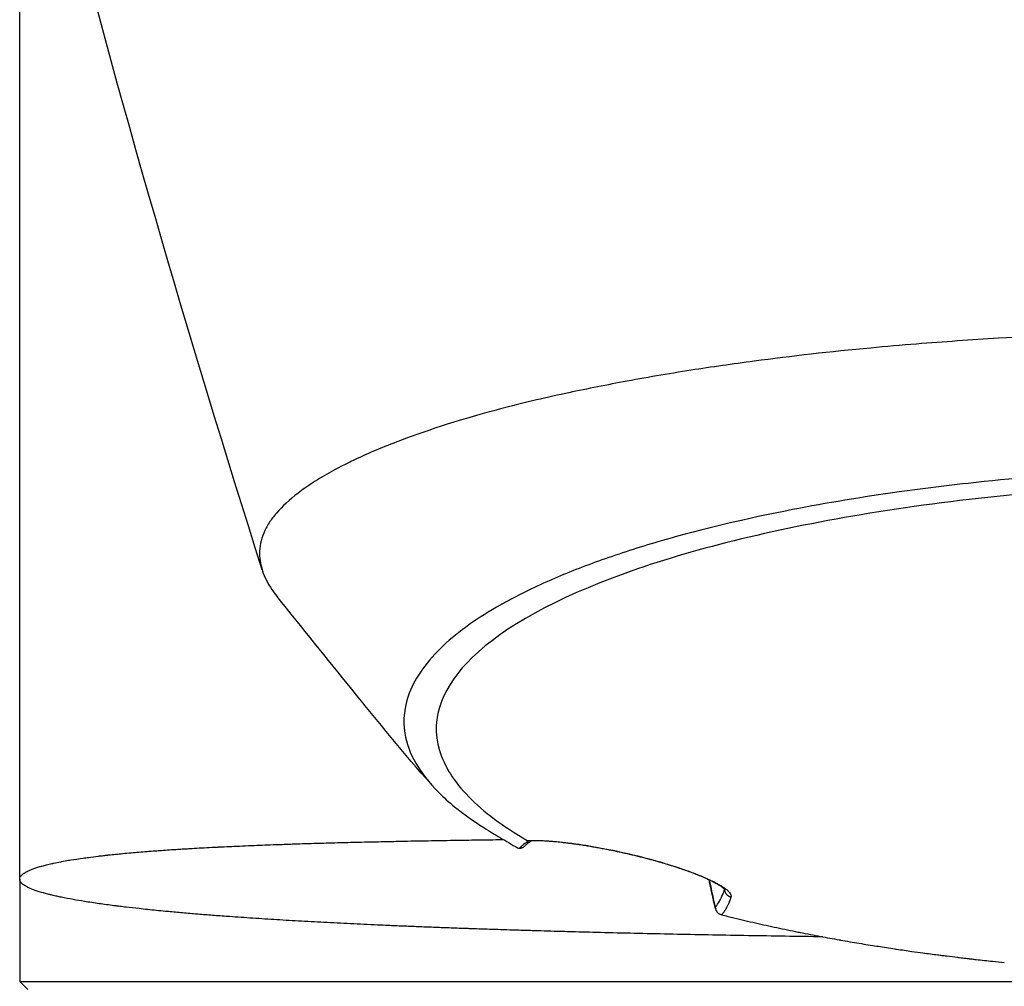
# Model space of a CAD drawing. Header units: millimetres. Extents: x 0 to 7374, y 0 to 4200.
# Tile 195 of 256: x 1960 to 2021, y 1945 to 2005. Entities that reach past the tile are written whole.
import ezdxf

# ---------------------------------------------------------------- set-up
doc = ezdxf.new("R2010")
doc.units = ezdxf.units.MM
doc.header["$LTSCALE"] = 0.2

# ---------------------------------------------------------------- blocks, each defined once
blk = doc.blocks.new('A$C98759802')
for p, q in [((-76, 1044.3), (-76, 1126)), ((-44.452, 1046.687), (-44.452, 1046.687)), ((-76, 1044.3), (-76, 1038)), ((-32.591, 1043.659), (-32.592, 1043.673)), ((-76, 1038), (76, 1038)), ((-75.5, 1037.5), (-76, 1038))]:
    blk.add_line(p, q)
for centre, major_axis, ratio, start_param, end_param in [((-40.489, 1045.842), (-5.174, -0.6), 0.39213, 5.601258, 5.819039), ((-44.382, 1046.867), (-0.395, -0.146), 0.394959, 0.328869, 0.67859), ((-45.089, 1046.474), (-0.49, -0.079), 0.507498, 0.964654, 1.217821), ((-32.702, 1043.18), (0.134, -1.087), 0.699306, 5.907835, 6.017527)]:
    blk.add_ellipse(centre, major_axis=major_axis, ratio=ratio, start_param=start_param, end_param=end_param)
for points in [[(-61.064, 1063.345), (-65.629, 1077.789), (-69.915, 1092.37), (-73.628, 1107.097)], [(-33.151, 1042.48), (-33.278, 1043.012), (-33.407, 1043.605), (-33.537, 1044.252)], [(-32.591, 1043.659), (-32.59, 1043.662), (-32.588, 1043.665), (-32.587, 1043.668)]]:
    blk.add_open_spline(points, degree=3)
for points, knots in [([(0, 1078.078), (-2.689, 1078.071), (-5.304, 1078.041), (-10.564, 1077.89), (-13.15, 1077.769), (-17.41, 1077.51), (-19.097, 1077.393), (-21.713, 1077.183), (-22.654, 1077.102), (-26.071, 1076.784), (-28.472, 1076.509), (-32.082, 1076.03), (-33.384, 1075.844), (-36.089, 1075.421), (-37.486, 1075.181), (-40.06, 1074.701), (-41.249, 1074.462), (-43.774, 1073.917), (-45.111, 1073.603), (-48.684, 1072.659), (-50.768, 1071.994), (-53.596, 1070.924), (-54.53, 1070.532), (-55.506, 1070.067), (-55.631, 1070.006), (-55.909, 1069.868), (-56.065, 1069.789), (-56.63, 1069.496), (-57.021, 1069.279), (-57.761, 1068.837), (-58.107, 1068.613), (-58.569, 1068.289), (-58.713, 1068.185), (-59.385, 1067.675), (-59.829, 1067.26), (-60.355, 1066.651), (-60.51, 1066.45), (-60.708, 1066.14), (-60.769, 1066.036), (-61.045, 1065.514), (-61.173, 1065.094), (-61.253, 1064.264), (-61.211, 1063.855), (-61.039, 1063.252), (-60.965, 1063.055), (-60.696, 1062.47), (-60.455, 1062.086), (-60.146, 1061.703)], [0.000001, 0.000001, 0.000001, 0.000001, 0.80676, 0.80676, 1.613192, 1.613192, 2.147474, 2.147474, 2.450992, 2.450992, 3.264414, 3.264414, 3.726842, 3.726842, 4.252174, 4.252174, 4.730344, 4.730344, 5.307349, 5.307349, 6.354307, 6.354307, 6.939167, 6.939167, 7.029371, 7.029371, 7.147426, 7.147426, 7.463958, 7.463958, 7.785402, 7.785402, 7.92361, 7.92361, 8.469515, 8.469515, 8.732461, 8.732461, 8.864314, 8.864314, 9.389857, 9.389857, 9.894845, 9.894845, 10.139254, 10.139254, 10.622595, 10.622595, 10.622595, 10.622595]), ([(0, 1069.671), (-1.412, 1069.671), (-2.822, 1069.647), (-5.623, 1069.564), (-7.04, 1069.504), (-11.19, 1069.278), (-13.932, 1069.063), (-18.379, 1068.601), (-20.125, 1068.389), (-24.103, 1067.834), (-26.3, 1067.47), (-31.272, 1066.504), (-33.96, 1065.866), (-37.652, 1064.801), (-38.825, 1064.427), (-41.044, 1063.648), (-42.09, 1063.241), (-44.037, 1062.405), (-44.938, 1061.975), (-45.975, 1061.422), (-46.179, 1061.31), (-47.806, 1060.391), (-48.983, 1059.55), (-50.921, 1057.734), (-51.627, 1056.751), (-52.322, 1054.935), (-52.412, 1054.112), (-52.076, 1052.051), (-51.375, 1050.825), (-49.896, 1049.342), (-49.57, 1049.048), (-48.661, 1048.304), (-48.055, 1047.881), (-47.014, 1047.22), (-46.767, 1047.073), (-46.038, 1046.642), (-45.689, 1046.435), (-45.335, 1046.225)], [-9.142024, -9.142024, -9.142024, -9.142024, -8.794924, -8.794924, -8.449908, -8.449908, -7.756766, -7.756766, -7.295116, -7.295116, -6.679703, -6.679703, -5.842537, -5.842537, -5.421955, -5.421955, -5.000682, -5.000682, -4.583701, -4.583701, -4.479215, -4.479215, -3.723226, -3.723226, -2.885485, -2.885485, -2.192537, -2.192537, -1.153615, -1.153615, -0.894278, -0.894278, -0.488686, -0.488686, -0.234496, -0.234496, -0.000001, -0.000001, -0.000001, -0.000001]), ([(0, 1068.726), (-1.955, 1068.726), (-3.908, 1068.681), (-8.997, 1068.471), (-12.173, 1068.243), (-18.32, 1067.623), (-21.32, 1067.225), (-29.716, 1065.82), (-34.653, 1064.601), (-42.957, 1061.61), (-46.162, 1059.858), (-49.877, 1056.258), (-50.78, 1054.316), (-49.852, 1051.257), (-49.244, 1050.3), (-47.898, 1048.914), (-47.371, 1048.455), (-46.156, 1047.548), (-45.474, 1047.106), (-44.738, 1046.679)], [0.000001, 0.000001, 0.000001, 0.000001, 0.586424, 0.586424, 1.557712, 1.557712, 2.541673, 2.541673, 4.452172, 4.452172, 6.431487, 6.431487, 8.196791, 8.196791, 9.006625, 9.006625, 9.415464, 9.415464, 9.830314, 9.830314, 9.830314, 9.830314]), ([(-50.645, 1050.122), (-52.307, 1052.011), (-53.937, 1054.006), (-57.081, 1057.889), (-58.611, 1059.795), (-60.146, 1061.703)], [0, 0, 0, 0, 0.803875, 0.803875, 1.564232, 1.564232, 1.564232, 1.564232]), ([(-76, 1044.3), (-76, 1044.345), (-75.988, 1044.391), (-75.938, 1044.482), (-75.9, 1044.527), (-75.801, 1044.617), (-75.74, 1044.662), (-75.664, 1044.707), (-75.662, 1044.708), (-75.66, 1044.71), (-75.588, 1044.753), (-75.505, 1044.795), (-75.354, 1044.863), (-75.295, 1044.887), (-75.197, 1044.925), (-75.161, 1044.939), (-75.087, 1044.965), (-75.049, 1044.978), (-74.971, 1045.005), (-74.931, 1045.018), (-74.848, 1045.044), (-74.806, 1045.057), (-74.73, 1045.079), (-74.697, 1045.089), (-74.652, 1045.102), (-74.64, 1045.105), (-74.538, 1045.134), (-74.443, 1045.159), (-74.243, 1045.208), (-74.137, 1045.233), (-73.988, 1045.267), (-73.948, 1045.275), (-73.769, 1045.314), (-73.624, 1045.343), (-73.456, 1045.376), (-73.438, 1045.379), (-73.281, 1045.409), (-73.137, 1045.434), (-72.945, 1045.467), (-72.903, 1045.474), (-72.612, 1045.522), (-72.353, 1045.561), (-71.975, 1045.614), (-71.867, 1045.629), (-71.562, 1045.669), (-71.361, 1045.694), (-71.053, 1045.731), (-70.95, 1045.743), (-70.814, 1045.759), (-70.785, 1045.762), (-70.726, 1045.769), (-70.697, 1045.772), (-70.664, 1045.775), (-70.661, 1045.776), (-70.629, 1045.779), (-70.599, 1045.783), (-70.553, 1045.788), (-70.539, 1045.789), (-70.24, 1045.821), (-69.947, 1045.851), (-69.481, 1045.895), (-69.311, 1045.911), (-68.819, 1045.955), (-68.493, 1045.982), (-67.996, 1046.021), (-67.83, 1046.034), (-67.53, 1046.056), (-67.397, 1046.065), (-66.934, 1046.098), (-66.601, 1046.12), (-66.146, 1046.149), (-66.026, 1046.157), (-65.827, 1046.169), (-65.748, 1046.173), (-65.618, 1046.181), (-65.567, 1046.184), (-65.468, 1046.19), (-65.42, 1046.193), (-65.182, 1046.206), (-64.99, 1046.217), (-64.589, 1046.239), (-64.379, 1046.25), (-64.105, 1046.264), (-64.041, 1046.267), (-63.966, 1046.271), (-63.955, 1046.272), (-63.914, 1046.274), (-63.888, 1046.275), (-63.835, 1046.278), (-63.809, 1046.279), (-63.761, 1046.281), (-63.74, 1046.282), (-63.305, 1046.304), (-62.889, 1046.323), (-62.223, 1046.352), (-61.975, 1046.363), (-61.286, 1046.391), (-60.843, 1046.408), (-60.098, 1046.436), (-59.796, 1046.446), (-59.359, 1046.461), (-59.225, 1046.466), (-58.633, 1046.485), (-58.174, 1046.499), (-57.565, 1046.517), (-57.415, 1046.521), (-57.091, 1046.531), (-56.918, 1046.535), (-56.318, 1046.552), (-55.893, 1046.563), (-55.236, 1046.579), (-55.003, 1046.585), (-54.749, 1046.591), (-54.727, 1046.591), (-54.669, 1046.592), (-54.636, 1046.593), (-54.571, 1046.595), (-54.54, 1046.595), (-54.477, 1046.597), (-54.449, 1046.598), (-54.191, 1046.603), (-53.966, 1046.608), (-53.394, 1046.621), (-53.049, 1046.628), (-52.579, 1046.638), (-52.455, 1046.64), (-51.765, 1046.654), (-51.2, 1046.664), (-50.456, 1046.677), (-50.276, 1046.68), (-49.821, 1046.688), (-49.546, 1046.692), (-49.022, 1046.701), (-48.772, 1046.705), (-48.283, 1046.712), (-48.043, 1046.716), (-47.301, 1046.726), (-46.802, 1046.733), (-46.273, 1046.74), (-46.24, 1046.741), (-46.206, 1046.741)], [0, 0, 0, 0, 0.0208229, 0.0208229, 0.0415776, 0.0415776, 0.061969, 0.061969, 0.0625, 0.0625, 0.0625, 0.0822792, 0.0822792, 0.09375, 0.09375, 0.1000959, 0.1000959, 0.1064446, 0.1064446, 0.1127643, 0.1127643, 0.1189904, 0.1189904, 0.1234255, 0.1234255, 0.125, 0.125, 0.1366951, 0.1366951, 0.1488049, 0.1488049, 0.1531538, 0.1531538, 0.168117, 0.168117, 0.1698811, 0.1698811, 0.1836029, 0.1836029, 0.1875, 0.1875, 0.2099105, 0.2099105, 0.21875, 0.21875, 0.234375, 0.234375, 0.2421875, 0.2421875, 0.2444652, 0.2444652, 0.2467591, 0.2467591, 0.2469884, 0.2469884, 0.2491393, 0.2491393, 0.25, 0.25, 0.2676093, 0.2676093, 0.2774988, 0.2774988, 0.296003, 0.296003, 0.3052191, 0.3052191, 0.3125, 0.3125, 0.3304385, 0.3304385, 0.3368038, 0.3368038, 0.3409946, 0.3409946, 0.3436861, 0.3436861, 0.3461998, 0.3461998, 0.3562521, 0.3562521, 0.3671875, 0.3671875, 0.3705126, 0.3705126, 0.3710937, 0.3710937, 0.3726178, 0.3726178, 0.3740599, 0.3740599, 0.375, 0.375, 0.3921127, 0.3921127, 0.4021789, 0.4021789, 0.4200311, 0.4200311, 0.4321244, 0.4321244, 0.4375, 0.4375, 0.4558062, 0.4558062, 0.4618199, 0.4618199, 0.46875, 0.46875, 0.4858212, 0.4858212, 0.4952139, 0.4952139, 0.4960937, 0.4960937, 0.4975797, 0.4975797, 0.4989787, 0.4989787, 0.5, 0.5, 0.5071412, 0.5071412, 0.5180845, 0.5180845, 0.5220179, 0.5220179, 0.5399528, 0.5399528, 0.5457045, 0.5457045, 0.5544796, 0.5544796, 0.5625, 0.5625, 0.5702519, 0.5702519, 0.5865122, 0.5865122, 0.5876072, 0.5876072, 0.5876072, 0.5876072]), ([(-44.488, 1046.658), (-44.499, 1046.651), (-44.509, 1046.645), (-44.554, 1046.613), (-44.589, 1046.589), (-44.655, 1046.541), (-44.687, 1046.516), (-44.747, 1046.468), (-44.775, 1046.445), (-44.829, 1046.398), (-44.855, 1046.374), (-44.878, 1046.351)], [5.7810742, 5.7810742, 5.7810742, 5.7810742, 5.7906247, 5.7906247, 5.8252804, 5.8252804, 5.8599361, 5.8599361, 5.8945917, 5.8945917, 5.9292474, 5.9292474, 5.9292474, 5.9292474]), ([(-44.738, 1046.679), (-44.66, 1046.683), (-44.579, 1046.685), (-44.494, 1046.686), (-44.406, 1046.688), (-44.314, 1046.688), (-44.219, 1046.686), (-44.122, 1046.685), (-44.021, 1046.682), (-43.918, 1046.678), (-43.811, 1046.674), (-43.701, 1046.669), (-43.588, 1046.662), (-43.525, 1046.658), (-43.462, 1046.654), (-43.398, 1046.649), (-43.279, 1046.64), (-43.157, 1046.63), (-43.032, 1046.619), (-42.905, 1046.607), (-42.775, 1046.594), (-42.642, 1046.58), (-42.626, 1046.578), (-42.609, 1046.576), (-42.592, 1046.574), (-42.548, 1046.569), (-42.504, 1046.564), (-42.46, 1046.559), (-42.416, 1046.554), (-42.372, 1046.549), (-42.328, 1046.543), (-42.284, 1046.538), (-42.241, 1046.533), (-42.196, 1046.527), (-42.152, 1046.521), (-42.108, 1046.516), (-42.062, 1046.51), (-42.018, 1046.504), (-41.973, 1046.498), (-41.926, 1046.492), (-41.894, 1046.487), (-41.861, 1046.483), (-41.828, 1046.478), (-41.789, 1046.473), (-41.749, 1046.467), (-41.708, 1046.461), (-41.6, 1046.446), (-41.492, 1046.43), (-41.383, 1046.414), (-41.272, 1046.397), (-41.16, 1046.379), (-41.046, 1046.36), (-40.931, 1046.341), (-40.814, 1046.322), (-40.697, 1046.301), (-40.676, 1046.298), (-40.654, 1046.294), (-40.633, 1046.29), (-40.576, 1046.28), (-40.519, 1046.27), (-40.462, 1046.26), (-40.406, 1046.25), (-40.349, 1046.239), (-40.293, 1046.229), (-40.237, 1046.219), (-40.18, 1046.208), (-40.123, 1046.197), (-40.068, 1046.187), (-40.012, 1046.176), (-39.955, 1046.165), (-39.899, 1046.154), (-39.842, 1046.143), (-39.784, 1046.131), (-39.728, 1046.12), (-39.671, 1046.109), (-39.612, 1046.097), (-39.578, 1046.09), (-39.544, 1046.083), (-39.509, 1046.076), (-39.405, 1046.055), (-39.301, 1046.033), (-39.198, 1046.011), (-39.095, 1045.989), (-38.992, 1045.967), (-38.89, 1045.944), (-38.789, 1045.922), (-38.688, 1045.899), (-38.588, 1045.876), (-38.488, 1045.853), (-38.389, 1045.83), (-38.29, 1045.807), (-38.193, 1045.784), (-38.097, 1045.761), (-38, 1045.737), (-37.905, 1045.714), (-37.81, 1045.69), (-37.715, 1045.666), (-37.621, 1045.642), (-37.526, 1045.618), (-37.432, 1045.593), (-37.338, 1045.569), (-37.243, 1045.543), (-37.148, 1045.518), (-37.13, 1045.513), (-37.113, 1045.508), (-37.095, 1045.503), (-36.943, 1045.462), (-36.793, 1045.42), (-36.644, 1045.377), (-36.496, 1045.334), (-36.35, 1045.291), (-36.205, 1045.247), (-36.063, 1045.204), (-35.923, 1045.161), (-35.785, 1045.117), (-35.649, 1045.073), (-35.515, 1045.029), (-35.384, 1044.986), (-35.254, 1044.942), (-35.127, 1044.898), (-35.004, 1044.855), (-34.963, 1044.84), (-34.922, 1044.825), (-34.881, 1044.811), (-34.761, 1044.768), (-34.644, 1044.724), (-34.53, 1044.681), (-34.417, 1044.638), (-34.307, 1044.596), (-34.201, 1044.553), (-34.17, 1044.541), (-34.139, 1044.529), (-34.109, 1044.516), (-34.009, 1044.476), (-33.914, 1044.437), (-33.822, 1044.398), (-33.729, 1044.358), (-33.641, 1044.319), (-33.556, 1044.28), (-33.471, 1044.242), (-33.39, 1044.203), (-33.314, 1044.166), (-33.296, 1044.157), (-33.277, 1044.148), (-33.259, 1044.139), (-33.252, 1044.135), (-33.245, 1044.132), (-33.238, 1044.128), (-33.152, 1044.084), (-33.071, 1044.042), (-32.996, 1044), (-32.918, 1043.957), (-32.846, 1043.915), (-32.779, 1043.874), (-32.711, 1043.831), (-32.649, 1043.79), (-32.593, 1043.751), (-32.536, 1043.71), (-32.485, 1043.671), (-32.44, 1043.633), (-32.395, 1043.595), (-32.355, 1043.558), (-32.322, 1043.522), (-32.29, 1043.487), (-32.263, 1043.453), (-32.242, 1043.421), (-32.222, 1043.389), (-32.207, 1043.359), (-32.197, 1043.33), (-32.188, 1043.303), (-32.184, 1043.276), (-32.185, 1043.251), (-32.186, 1043.233), (-32.189, 1043.216), (-32.195, 1043.199)], [0.0000014, 0.0000014, 0.0000014, 0.0000014, 0.0257163, 0.0257163, 0.0257163, 0.0527999, 0.0527999, 0.0527999, 0.080597, 0.080597, 0.080597, 0.1092395, 0.1092395, 0.1092395, 0.125, 0.125, 0.125, 0.1541727, 0.1541727, 0.1541727, 0.1837791, 0.1837791, 0.1837791, 0.1875, 0.1875, 0.1875, 0.1973553, 0.1973553, 0.1973553, 0.2072788, 0.2072788, 0.2072788, 0.2171116, 0.2171116, 0.2171116, 0.2268044, 0.2268044, 0.2268044, 0.2361653, 0.2361653, 0.2361653, 0.2425836, 0.2425836, 0.2425836, 0.25, 0.25, 0.25, 0.2691863, 0.2691863, 0.2691863, 0.2888213, 0.2888213, 0.2888213, 0.3088576, 0.3088576, 0.3088576, 0.3125, 0.3125, 0.3125, 0.3222762, 0.3222762, 0.3222762, 0.3320916, 0.3320916, 0.3320916, 0.3418625, 0.3418625, 0.3418625, 0.3514134, 0.3514134, 0.3514134, 0.3607799, 0.3607799, 0.3607799, 0.3698039, 0.3698039, 0.3698039, 0.375, 0.375, 0.375, 0.390606, 0.390606, 0.390606, 0.4062483, 0.4062483, 0.4062483, 0.4218449, 0.4218449, 0.4218449, 0.4373254, 0.4373254, 0.4373254, 0.452513, 0.452513, 0.452513, 0.4675007, 0.4675007, 0.4675007, 0.4823575, 0.4823575, 0.4823575, 0.4972142, 0.4972142, 0.4972142, 0.5, 0.5, 0.5, 0.5237403, 0.5237403, 0.5237403, 0.547331, 0.547331, 0.547331, 0.5706615, 0.5706615, 0.5706615, 0.5938702, 0.5938702, 0.5938702, 0.6170141, 0.6170141, 0.6170141, 0.6247954, 0.6247954, 0.6247954, 0.6479099, 0.6479099, 0.6479099, 0.6709804, 0.6709804, 0.6709804, 0.6777163, 0.6777163, 0.6777163, 0.6996619, 0.6996619, 0.6996619, 0.7219124, 0.7219124, 0.7219124, 0.7444332, 0.7444332, 0.7444332, 0.75, 0.75, 0.75, 0.752169, 0.752169, 0.752169, 0.7789386, 0.7789386, 0.7789386, 0.8070155, 0.8070155, 0.8070155, 0.8358651, 0.8358651, 0.8358651, 0.8653301, 0.8653301, 0.8653301, 0.8950693, 0.8950693, 0.8950693, 0.9243165, 0.9243165, 0.9243165, 0.952897, 0.952897, 0.952897, 0.9802104, 0.9802104, 0.9802104, 1, 1, 1, 1]), ([(-44.59, 1046.653), (-44.604, 1046.652), (-44.618, 1046.652), (-44.632, 1046.653), (-44.635, 1046.653), (-44.638, 1046.653), (-44.641, 1046.654), (-44.645, 1046.654), (-44.65, 1046.654), (-44.654, 1046.655)], [0.8730069, 0.8730069, 0.8730069, 0.8730069, 0.9547299, 0.9547299, 0.9547299, 0.9717301, 0.9717301, 0.9717301, 0.9997941, 0.9997941, 0.9997941, 0.9997941]), ([(-32.558, 1043.633), (-32.558, 1043.633), (-32.562, 1043.638), (-32.597, 1043.681), (-32.675, 1043.755), (-32.968, 1043.959), (-33.23, 1044.108), (-33.949, 1044.446), (-34.426, 1044.642), (-35.469, 1045.012), (-36.031, 1045.192), (-37.14, 1045.512), (-37.698, 1045.658), (-38.785, 1045.917), (-39.326, 1046.033), (-40.444, 1046.252), (-41.023, 1046.351), (-42.164, 1046.517), (-42.719, 1046.579), (-43.768, 1046.662), (-44.24, 1046.671), (-44.59, 1046.654)], [0.088131, 0.088131, 0.088131, 0.088131, 0.13056, 0.13056, 0.273979, 0.273979, 0.473411, 0.473411, 0.685689, 0.685689, 0.872788, 0.872788, 1.041625, 1.041625, 1.209359, 1.209359, 1.407447, 1.407447, 1.640304, 1.640304, 1.919452, 1.919452, 1.919452, 1.919452]), ([(-45.221, 1046.214), (-45.209, 1046.214), (-45.197, 1046.214), (-45.184, 1046.215), (-45.172, 1046.215), (-45.159, 1046.216), (-45.146, 1046.218), (-45.134, 1046.22), (-45.121, 1046.222), (-45.108, 1046.225), (-45.095, 1046.228), (-45.083, 1046.232), (-45.07, 1046.236), (-45.058, 1046.24), (-45.046, 1046.244), (-45.034, 1046.249), (-45.021, 1046.254), (-45.01, 1046.26), (-44.998, 1046.265), (-44.987, 1046.271), (-44.976, 1046.278), (-44.966, 1046.284), (-44.955, 1046.291), (-44.945, 1046.297), (-44.936, 1046.304), (-44.932, 1046.306), (-44.928, 1046.309), (-44.924, 1046.312), (-44.915, 1046.32), (-44.904, 1046.328), (-44.894, 1046.337), (-44.889, 1046.342), (-44.884, 1046.346), (-44.878, 1046.351)], [0, 0, 0, 0, 0.0588108, 0.0588108, 0.0588108, 0.1153407, 0.1153407, 0.1153407, 0.171345, 0.171345, 0.171345, 0.2273741, 0.2273741, 0.2273741, 0.2839735, 0.2839735, 0.2839735, 0.3429585, 0.3429585, 0.3429585, 0.4043869, 0.4043869, 0.4043869, 0.4698184, 0.4698184, 0.4698184, 0.5, 0.5, 0.5, 0.5825132, 0.5825132, 0.5825132, 0.6211293, 0.6211293, 0.6211293, 0.6211293]), ([(-26.541, 1040.748), (-27.319, 1040.759), (-28.088, 1040.77), (-28.931, 1040.783), (-29.014, 1040.784), (-29.308, 1040.789), (-29.518, 1040.792), (-30.477, 1040.808), (-31.22, 1040.82), (-32.692, 1040.847), (-33.422, 1040.86), (-34.87, 1040.888), (-35.588, 1040.903), (-37.011, 1040.933), (-37.715, 1040.949), (-39.113, 1040.981), (-39.805, 1040.998), (-41.063, 1041.03), (-41.631, 1041.045), (-42.348, 1041.064), (-42.504, 1041.069), (-43.218, 1041.088), (-43.77, 1041.104), (-44.628, 1041.13), (-44.938, 1041.139), (-45.748, 1041.164), (-46.245, 1041.18), (-47.168, 1041.21), (-47.595, 1041.224), (-48.08, 1041.241), (-48.143, 1041.243), (-48.288, 1041.248), (-48.37, 1041.251), (-48.781, 1041.265), (-49.107, 1041.277), (-49.754, 1041.301), (-50.076, 1041.313), (-50.714, 1041.337), (-51.031, 1041.349), (-51.66, 1041.374), (-51.973, 1041.387), (-52.595, 1041.413), (-52.905, 1041.426), (-53.388, 1041.447), (-53.563, 1041.455), (-53.739, 1041.462), (-53.74, 1041.462), (-53.742, 1041.462), (-54.312, 1041.488), (-54.875, 1041.514), (-55.981, 1041.567), (-56.525, 1041.594), (-57.597, 1041.65), (-58.127, 1041.678), (-59.159, 1041.737), (-59.663, 1041.766), (-60.662, 1041.827), (-61.158, 1041.859), (-62.13, 1041.924), (-62.606, 1041.957), (-63.103, 1041.993), (-63.134, 1041.995), (-63.489, 1042.021), (-63.808, 1042.045), (-64.424, 1042.092), (-64.72, 1042.116), (-65.065, 1042.144), (-65.12, 1042.149), (-65.481, 1042.179), (-65.781, 1042.204), (-66.37, 1042.256), (-66.659, 1042.283), (-66.968, 1042.312), (-66.993, 1042.314), (-67.398, 1042.353), (-67.768, 1042.39), (-68.305, 1042.446), (-68.479, 1042.464), (-68.923, 1042.513), (-69.187, 1042.543), (-69.574, 1042.589), (-69.702, 1042.604), (-69.89, 1042.627), (-69.952, 1042.635), (-70.037, 1042.645), (-70.061, 1042.649), (-70.111, 1042.655), (-70.137, 1042.658), (-70.173, 1042.663), (-70.186, 1042.664), (-70.197, 1042.666), (-70.198, 1042.666), (-70.199, 1042.666), (-70.504, 1042.705), (-70.806, 1042.746), (-71.415, 1042.833), (-71.721, 1042.879), (-72.252, 1042.965), (-72.481, 1043.004), (-72.955, 1043.09), (-73.197, 1043.136), (-73.523, 1043.204), (-73.614, 1043.224), (-73.806, 1043.266), (-73.907, 1043.289), (-74.074, 1043.329), (-74.143, 1043.346), (-74.298, 1043.385), (-74.384, 1043.408), (-74.488, 1043.437), (-74.509, 1043.442), (-74.715, 1043.5), (-74.886, 1043.554), (-75.189, 1043.66), (-75.322, 1043.714), (-75.508, 1043.801), (-75.573, 1043.834), (-75.728, 1043.924), (-75.808, 1043.981), (-75.927, 1044.098), (-75.967, 1044.157), (-75.995, 1044.244), (-76, 1044.272), (-76, 1044.3)], [0.6107193, 0.6107193, 0.6107193, 0.6107193, 0.6210134, 0.6210134, 0.6221334, 0.6221334, 0.625, 0.625, 0.6352237, 0.6352237, 0.6454649, 0.6454649, 0.655744, 0.655744, 0.6660491, 0.6660491, 0.6764054, 0.6764054, 0.6850898, 0.6850898, 0.6875, 0.6875, 0.6961892, 0.6961892, 0.7011464, 0.7011464, 0.7092438, 0.7092438, 0.7163119, 0.7163119, 0.7173743, 0.7173743, 0.71875, 0.71875, 0.7243265, 0.7243265, 0.7299277, 0.7299277, 0.7355481, 0.7355481, 0.7411706, 0.7411706, 0.7467825, 0.7467825, 0.7499738, 0.7499738, 0.75, 0.75, 0.75, 0.7604226, 0.7604226, 0.7707932, 0.7707932, 0.7812199, 0.7812199, 0.7914888, 0.7914888, 0.8019944, 0.8019944, 0.8125, 0.8125, 0.8131921, 0.8131921, 0.8205298, 0.8205298, 0.8275496, 0.8275496, 0.8288728, 0.8288728, 0.8363114, 0.8363114, 0.84375, 0.84375, 0.8444134, 0.8444134, 0.8544315, 0.8544315, 0.859375, 0.859375, 0.8671875, 0.8671875, 0.8710937, 0.8710937, 0.8730469, 0.8730469, 0.8737639, 0.8737639, 0.8745206, 0.8745206, 0.8749735, 0.8749735, 0.875, 0.875, 0.875, 0.8876811, 0.8876811, 0.901015, 0.901015, 0.9115235, 0.9115235, 0.9233817, 0.9233817, 0.9281399, 0.9281399, 0.9335892, 0.9335892, 0.9375, 0.9375, 0.9426099, 0.9426099, 0.9439123, 0.9439123, 0.9555342, 0.9555342, 0.9665052, 0.9665052, 0.973127, 0.973127, 0.9842028, 0.9842028, 0.9950209, 0.9950209, 1, 1, 1, 1]), ([(-33.53, 1044.249), (-33.435, 1043.778), (-33.341, 1043.338), (-33.248, 1042.932), (-33.22, 1042.81), (-33.192, 1042.691), (-33.164, 1042.575)], [0.5523142, 0.5523142, 0.5523142, 0.5523142, 0.8965444, 0.8965444, 0.8965444, 1, 1, 1, 1]), ([(-33.164, 1042.575), (-33.158, 1042.581), (-33.152, 1042.588), (-33.146, 1042.595), (-33.142, 1042.599), (-33.138, 1042.603), (-33.135, 1042.607), (-33.055, 1042.697), (-32.976, 1042.811), (-32.899, 1042.949), (-32.883, 1042.978), (-32.867, 1043.008), (-32.851, 1043.039), (-32.785, 1043.167), (-32.72, 1043.314), (-32.656, 1043.482), (-32.634, 1043.538), (-32.612, 1043.597), (-32.591, 1043.659)], [0, 0, 0, 0, 0.0313514, 0.0313514, 0.0313514, 0.0497943, 0.0497943, 0.0497943, 0.4522092, 0.4522092, 0.4522092, 0.536318, 0.536318, 0.536318, 0.8826036, 0.8826036, 0.8826036, 0.9999783, 0.9999783, 0.9999783, 0.9999783]), ([(-32.591, 1043.659), (-32.59, 1043.649), (-32.589, 1043.639), (-32.587, 1043.616), (-32.585, 1043.604), (-32.579, 1043.579), (-32.576, 1043.566), (-32.568, 1043.538), (-32.563, 1043.523), (-32.552, 1043.493), (-32.545, 1043.478), (-32.53, 1043.448), (-32.522, 1043.433), (-32.502, 1043.401), (-32.491, 1043.386), (-32.476, 1043.368), (-32.474, 1043.366), (-32.472, 1043.363), (-32.472, 1043.363), (-32.459, 1043.348), (-32.446, 1043.335), (-32.421, 1043.311), (-32.408, 1043.301), (-32.381, 1043.281), (-32.368, 1043.272), (-32.341, 1043.255), (-32.328, 1043.248), (-32.301, 1043.234), (-32.288, 1043.228), (-32.261, 1043.218), (-32.249, 1043.213), (-32.224, 1043.206), (-32.212, 1043.202), (-32.199, 1043.199), (-32.197, 1043.199), (-32.195, 1043.199)], [0, 0, 0, 0, 0.076675, 0.076675, 0.149222, 0.149222, 0.218854, 0.218854, 0.288574, 0.288574, 0.354994, 0.354994, 0.421228, 0.421228, 0.487969, 0.487969, 0.497735, 0.497735, 0.5, 0.5, 0.5625, 0.5625, 0.625109, 0.625109, 0.689945, 0.689945, 0.757348, 0.757348, 0.829411, 0.829411, 0.904755, 0.904755, 0.985545, 0.985545, 1, 1, 1, 1]), ([(-32.195, 1043.199), (-32.229, 1043.101), (-32.263, 1043.01), (-32.31, 1042.893), (-32.323, 1042.861), (-32.349, 1042.801), (-32.361, 1042.774), (-32.385, 1042.719), (-32.398, 1042.693), (-32.422, 1042.642), (-32.434, 1042.616), (-32.457, 1042.572), (-32.467, 1042.552), (-32.515, 1042.463), (-32.553, 1042.398), (-32.629, 1042.281), (-32.667, 1042.228), (-32.728, 1042.154), (-32.75, 1042.129), (-32.772, 1042.106)], [0.000043, 0.000043, 0.000043, 0.000043, 0.1803438, 0.1803438, 0.25, 0.25, 0.3154675, 0.3154675, 0.3815061, 0.3815061, 0.4475135, 0.4475135, 0.5, 0.5, 0.6917095, 0.6917095, 0.8880778, 0.8880778, 0.9999842, 0.9999842, 0.9999842, 0.9999842]), ([(-33.164, 1042.575), (-33.164, 1042.571), (-33.164, 1042.566), (-33.163, 1042.559), (-33.163, 1042.552), (-33.162, 1042.543), (-33.161, 1042.532), (-33.16, 1042.525), (-33.158, 1042.516), (-33.157, 1042.508), (-33.155, 1042.499), (-33.154, 1042.49), (-33.151, 1042.481), (-33.149, 1042.472), (-33.147, 1042.463), (-33.144, 1042.455), (-33.142, 1042.448), (-33.14, 1042.441), (-33.138, 1042.435), (-33.135, 1042.426), (-33.132, 1042.418), (-33.129, 1042.41), (-33.126, 1042.402), (-33.122, 1042.394), (-33.119, 1042.387), (-33.115, 1042.379), (-33.112, 1042.372), (-33.108, 1042.365), (-33.105, 1042.358), (-33.101, 1042.351), (-33.097, 1042.344), (-33.093, 1042.338), (-33.089, 1042.331), (-33.085, 1042.324), (-33.082, 1042.319), (-33.078, 1042.314), (-33.074, 1042.309), (-33.066, 1042.297), (-33.057, 1042.285), (-33.048, 1042.274), (-33.035, 1042.259), (-33.021, 1042.244), (-33.007, 1042.231), (-32.992, 1042.216), (-32.976, 1042.203), (-32.959, 1042.191), (-32.943, 1042.179), (-32.927, 1042.169), (-32.91, 1042.16), (-32.908, 1042.159), (-32.907, 1042.158), (-32.905, 1042.157), (-32.888, 1042.148), (-32.872, 1042.14), (-32.856, 1042.133)], [0.0000005, 0.0000005, 0.0000005, 0.0000005, 0.0496498, 0.0496498, 0.0496498, 0.1029865, 0.1029865, 0.1029865, 0.1430182, 0.1430182, 0.1430182, 0.1819837, 0.1819837, 0.1819837, 0.2206935, 0.2206935, 0.2206935, 0.25, 0.25, 0.25, 0.2920375, 0.2920375, 0.2920375, 0.3362106, 0.3362106, 0.3362106, 0.3818274, 0.3818274, 0.3818274, 0.4268355, 0.4268355, 0.4268355, 0.4688201, 0.4688201, 0.4688201, 0.5, 0.5, 0.5, 0.5693149, 0.5693149, 0.5693149, 0.6687215, 0.6687215, 0.6687215, 0.7756472, 0.7756472, 0.7756472, 0.8822503, 0.8822503, 0.8822503, 0.8935845, 0.8935845, 0.8935845, 0.999974, 0.999974, 0.999974, 0.999974]), ([(-32.772, 1042.106), (-32.517, 1042.041), (-32.263, 1041.978), (-32.01, 1041.916), (-31.569, 1041.809), (-31.13, 1041.706), (-30.694, 1041.606), (-30.254, 1041.506), (-29.816, 1041.409), (-29.381, 1041.316), (-28.94, 1041.222), (-28.503, 1041.131), (-28.07, 1041.044), (-28.027, 1041.035), (-27.983, 1041.026), (-27.94, 1041.018), (-27.52, 1040.934), (-27.104, 1040.853), (-26.693, 1040.776), (-26.303, 1040.703), (-25.917, 1040.632), (-25.536, 1040.565), (-25.509, 1040.56), (-25.482, 1040.555), (-25.455, 1040.55), (-25.063, 1040.481), (-24.676, 1040.415), (-24.294, 1040.351), (-23.93, 1040.29), (-23.57, 1040.232), (-23.216, 1040.176), (-23.19, 1040.172), (-23.164, 1040.168), (-23.138, 1040.164), (-22.787, 1040.108), (-22.442, 1040.056), (-22.103, 1040.005), (-22.067, 1040), (-22.032, 1039.994), (-21.996, 1039.989), (-21.678, 1039.942), (-21.365, 1039.897), (-21.058, 1039.854), (-20.827, 1039.821), (-20.599, 1039.789), (-20.374, 1039.759), (-20.063, 1039.717), (-19.758, 1039.676), (-19.46, 1039.638), (-19.414, 1039.632), (-19.368, 1039.626), (-19.322, 1039.62), (-19.246, 1039.61), (-19.17, 1039.601), (-19.094, 1039.591), (-19.033, 1039.583), (-18.972, 1039.576), (-18.912, 1039.568), (-18.689, 1039.54), (-18.469, 1039.513), (-18.254, 1039.488), (-18.21, 1039.482), (-18.166, 1039.477), (-18.122, 1039.472), (-17.993, 1039.456), (-17.865, 1039.441), (-17.739, 1039.426), (-17.676, 1039.419), (-17.613, 1039.412), (-17.551, 1039.405), (-17.526, 1039.402), (-17.508, 1039.4), (-17.489, 1039.397), (-17.472, 1039.396), (-17.455, 1039.394), (-17.43, 1039.391), (-17.412, 1039.389), (-17.391, 1039.386), (-17.365, 1039.383), (-17.278, 1039.373), (-17.191, 1039.363), (-17.104, 1039.354), (-16.758, 1039.315), (-16.417, 1039.278), (-16.082, 1039.243), (-15.839, 1039.217), (-15.599, 1039.192), (-15.363, 1039.168)], [0, 0, 0, 0, 0.021453, 0.021453, 0.021453, 0.0587503, 0.0587503, 0.0587503, 0.0964448, 0.0964448, 0.0964448, 0.1347135, 0.1347135, 0.1347135, 0.1385462, 0.1385462, 0.1385462, 0.175748, 0.175748, 0.175748, 0.2110585, 0.2110585, 0.2110585, 0.2135647, 0.2135647, 0.2135647, 0.25, 0.25, 0.25, 0.2848374, 0.2848374, 0.2848374, 0.2874288, 0.2874288, 0.2874288, 0.3220351, 0.3220351, 0.3220351, 0.3256579, 0.3256579, 0.3256579, 0.3582253, 0.3582253, 0.3582253, 0.3826956, 0.3826956, 0.3826956, 0.416526, 0.416526, 0.416526, 0.4217397, 0.4217397, 0.4217397, 0.4304394, 0.4304394, 0.4304394, 0.4375, 0.4375, 0.4375, 0.4634313, 0.4634313, 0.4634313, 0.46875, 0.46875, 0.46875, 0.484375, 0.484375, 0.484375, 0.4921875, 0.4921875, 0.4921875, 0.4953762, 0.4953762, 0.4953762, 0.4980995, 0.4980995, 0.4980995, 0.5, 0.5, 0.5, 0.5062614, 0.5062614, 0.5062614, 0.5312947, 0.5312947, 0.5312947, 0.5494766, 0.5494766, 0.5494766, 0.5494766])]:
    blk.add_open_spline(points, degree=3, knots=knots)

msp = doc.modelspace()

# ---------------------------------------------------------------- block references
msp.add_blockref('A$C98759802', (2036.257, 907.397))

doc.saveas('drawing.dxf')
